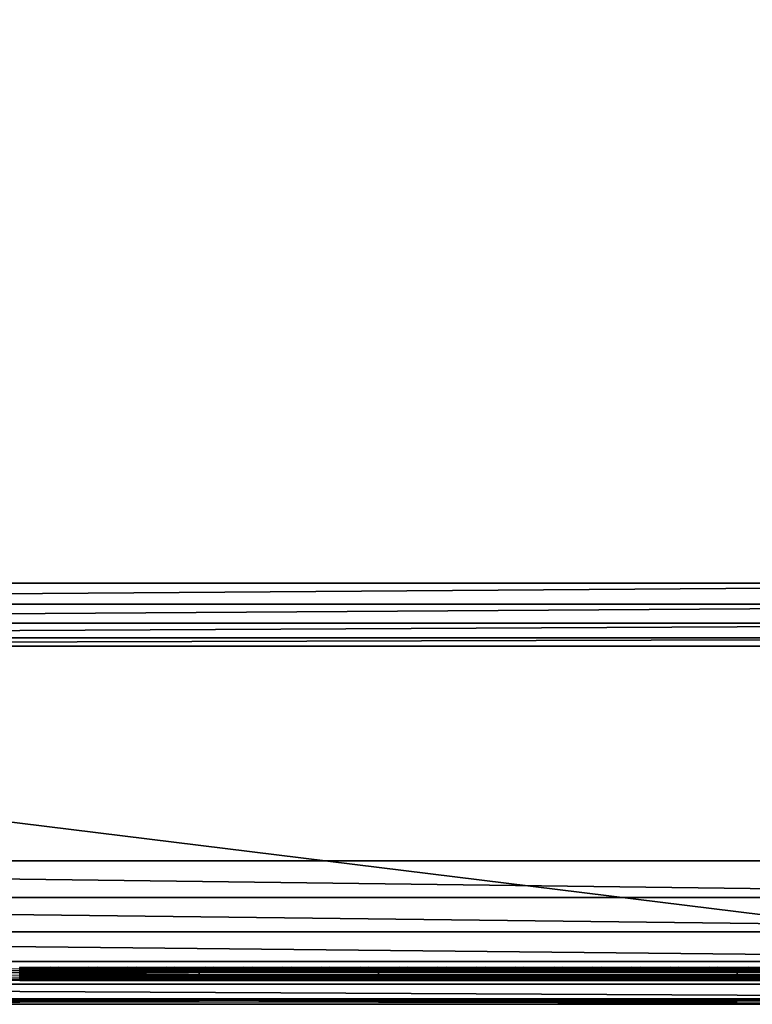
# Model space of a CAD drawing. Header units: inches. Extents: x 0 to 23, y -70 to 0.
# Tile 10 of 107: x 11.5 to 17.1, y -70 to -62.4. Entities that reach past the tile are written whole.
import ezdxf

# ---------------------------------------------------------------- set-up
doc = ezdxf.new("R2010")
doc.units = ezdxf.units.IN
doc.header["$MEASUREMENT"] = 0
for name, color, linetype in [('A-FURN-3-ST', 151, 'Continuous'), ('A-FURN-3-ST-SEAM', 250, 'Continuous'), ('A-FURN-3-STITCH', 15, 'Continuous')]:
    doc.layers.add(name, color=color, linetype=linetype)

msp = doc.modelspace()

# ---------------------------------------------------------------- meshes
at = {"layer": 'A-FURN-3-ST'}
mesh = msp.add_polyface(dxfattribs=at)
corners = [(23, -10.5, 5.4526), (23, -66.7681, 5.4498), (22.9619, -10.5, 5.2612), (22.9619, -66.7688, 5.2612), (22.8536, -10.5, 5.099), (22.8536, -66.7688, 5.099), (22.6913, -10.5, 4.9906), (22.6913, -66.7688, 4.9906), (22.5, -10.5, 4.9526), (22.5, -66.7688, 4.9526), (23, -68.9, 17.4526), (23, -10.5, 17.4526), (22.9619, -68.9, 17.6439), (22.9619, -10.5, 17.6439), (22.8536, -68.9, 17.8061), (22.8536, -10.5, 17.8061), (22.6913, -68.9, 17.9145), (22.6913, -10.5, 17.9145), (22.5, -68.9, 17.9526), (22.5, -10.5, 17.9526), (22.6205, -66.9166, 4.9904), (22.9679, -66.8903, 5.325), (0.5, -68.9, 17.9526), (0.5, -10.5, 17.9526), (23, -69.4825, 16.7086), (0, -10.5, 17.4526), (0, -68.9, 17.4526), (0.0381, -10.5, 17.6439), (0.0381, -68.9, 17.6439), (0.1464, -10.5, 17.8061), (0.1464, -68.9, 17.8061), (0.3087, -10.5, 17.9145), (0.3087, -68.9, 17.9145), (0, -66.7688, 5.4526), (0, -10.5, 5.4526), (0.0381, -66.7688, 5.2612), (0.0381, -10.5, 5.2612), (0.1464, -66.7688, 5.099), (0.1464, -10.5, 5.099), (0.3087, -66.7688, 4.9906), (0.3087, -10.5, 4.9906), (0.5, -66.7688, 4.9526), (0.5, -10.5, 4.9526), (0.0315, -66.8898, 5.3267), (0.3792, -66.9164, 4.9904), (0, -69.4825, 16.7086)]
mesh.append_faces([[corners[k] for k in face] for face in [(0, 1, 2), (2, 1, 3), (2, 3, 4), (4, 3, 5), (4, 5, 6), (6, 5, 7), (6, 7, 8), (8, 7, 9), (10, 11, 12), (12, 11, 13), (12, 13, 14), (14, 13, 15), (14, 15, 16), (16, 15, 17), (16, 17, 18), (18, 17, 19), (20, 9, 7), (21, 3, 1), (18, 19, 22), (22, 19, 23), (0, 11, 1), (1, 11, 24), (24, 11, 10), (25, 26, 27), (27, 26, 28), (27, 28, 29), (29, 28, 30), (29, 30, 31), (31, 30, 32), (31, 32, 23), (23, 32, 22), (33, 34, 35), (35, 34, 36), (35, 36, 37), (37, 36, 38), (37, 38, 39), (39, 38, 40), (39, 40, 41), (41, 40, 42), (43, 33, 35), (44, 39, 41), (8, 9, 42), (42, 9, 41), (25, 45, 26), (34, 33, 25), (25, 33, 45)]])
mesh = msp.add_polyface(dxfattribs=at)
corners = [(0.5, -66.7688, 4.9526), (22.5, -66.7688, 4.9526), (0.5, -66.9318, 4.9799), (22.5, -66.9318, 4.9799), (0.5, -67.077, 5.0589), (22.5, -67.077, 5.0589), (0.5, -67.1885, 5.1809), (22.5, -67.1885, 5.1809), (0.5, -67.2542, 5.3326), (22.5, -69.9679, 16.5886), (0.5, -69.9679, 16.5886), (0.5, -69.9999, 16.8709), (22.5, -69.9999, 16.8709), (0.5, -69.9585, 17.152), (22.5, -69.9585, 17.152), (0.5, -69.8465, 17.4131), (22.5, -69.8465, 17.4131), (0.5, -69.6713, 17.6368), (22.5, -69.6713, 17.6368), (0.5, -69.4447, 17.8082), (22.5, -69.4447, 17.8082), (0.5, -69.1817, 17.9159), (22.5, -69.1817, 17.9159), (0.5, -68.9, 17.9526), (0.1464, -69.8534, 16.8685), (0.3087, -69.9309, 16.5977), (0.3087, -69.9618, 16.8703), (0.3087, -69.9218, 17.1417), (0.3087, -69.8137, 17.3937), (0.3087, -69.6446, 17.6097), (0.3087, -69.4258, 17.7752), (0.3087, -69.172, 17.8791), (0.3087, -68.9, 17.9145), (0.1464, -68.9, 17.8061), (0.1464, -67.1118, 5.3669), (0.3087, -67.2172, 5.3415), (0.3613, -67.1961, 5.2332), (0.252, -67.1878, 5.3389), (0.2307, -66.9371, 5.0664), (0.1464, -66.7688, 5.099), (0.3087, -66.7688, 4.9906), (0.3792, -66.9164, 4.9904), (0.4336, -67.0639, 5.0544), (0.4957, -67.1773, 5.1644), (0.2835, -67.0848, 5.1313), (0.1615, -67.0755, 5.2493)]
mesh.append_faces([[corners[k] for k in face] for face in [(0, 1, 2), (2, 3, 4), (4, 5, 6), (6, 7, 8), (8, 9, 10), (10, 9, 11), (11, 12, 13), (13, 14, 15), (15, 16, 17), (17, 18, 19), (19, 20, 21), (21, 22, 23), (24, 25, 26), (26, 25, 10), (26, 10, 11), (26, 11, 27), (27, 11, 13), (27, 13, 28), (28, 13, 15), (28, 15, 29), (29, 15, 17), (29, 17, 30), (30, 17, 19), (30, 19, 31), (31, 19, 21), (31, 21, 32), (32, 21, 23), (32, 33, 31), (25, 34, 35), (25, 35, 10), (10, 35, 8), (6, 8, 36), (36, 8, 35), (36, 35, 37), (37, 35, 34), (38, 39, 40), (38, 40, 41), (41, 0, 2), (41, 2, 42), (42, 2, 4), (42, 4, 43), (43, 4, 6), (43, 6, 36), (41, 42, 44, 38), (42, 43, 36, 44), (44, 36, 37, 45)]])
mesh = msp.add_polyface(dxfattribs=at)
corners = [(22.5, -69.9679, 16.5886), (22.6913, -69.9309, 16.5977), (22.5, -69.9999, 16.8709), (22.6913, -69.9618, 16.8703), (22.5, -69.9585, 17.152), (22.6913, -69.9218, 17.1417), (22.5, -69.8465, 17.4131), (22.6913, -69.8137, 17.3937), (22.5, -69.6713, 17.6368), (22.6913, -69.6446, 17.6097), (22.5, -69.4447, 17.8082), (22.6913, -69.4258, 17.7752), (22.5, -69.1817, 17.9159), (22.6913, -69.172, 17.8791), (22.5, -68.9, 17.9526), (22.6913, -68.9, 17.9145), (22.8536, -69.1442, 17.7743), (22.8536, -69.8257, 16.6238), (22.5, -67.2542, 5.3326), (22.6913, -67.2172, 5.3415), (22.8536, -67.1118, 5.3669), (22.5, -66.9318, 4.9799), (22.5, -66.7688, 4.9526), (22.6205, -66.9166, 4.9904), (22.6913, -66.7688, 4.9906), (22.7686, -66.9371, 5.0659), (22.8536, -66.7688, 5.099), (22.7475, -67.1878, 5.338), (22.6385, -67.1961, 5.233), (22.5, -67.1885, 5.1809), (22.5045, -67.1775, 5.1646), (22.5, -67.077, 5.0589), (22.5663, -67.0641, 5.0546), (22.716, -67.0848, 5.1309), (22.8378, -67.0756, 5.2482), (0.5, -66.9318, 4.9799), (0.5, -67.077, 5.0589), (0.5, -67.1885, 5.1809), (0.5, -67.2542, 5.3326), (0.5, -69.9999, 16.8709), (0.5, -69.9585, 17.152), (0.5, -69.8465, 17.4131), (0.5, -69.6713, 17.6368), (0.5, -69.4447, 17.8082), (0.5, -69.1817, 17.9159), (0.5, -68.9, 17.9526)]
mesh.append_faces([[corners[k] for k in face] for face in [(0, 1, 2), (2, 1, 3), (2, 3, 4), (4, 3, 5), (4, 5, 6), (6, 5, 7), (6, 7, 8), (8, 7, 9), (8, 9, 10), (10, 9, 11), (10, 11, 12), (12, 11, 13), (12, 13, 14), (14, 13, 15), (15, 13, 16), (1, 17, 3), (18, 19, 0), (0, 19, 1), (1, 19, 20), (21, 22, 23), (23, 24, 25), (25, 24, 26), (27, 20, 19), (27, 19, 28), (28, 19, 18), (28, 18, 29), (28, 29, 30), (30, 29, 31), (30, 31, 32), (32, 31, 21), (32, 21, 23), (28, 30, 32, 33), (33, 32, 23, 25), (28, 33, 34, 27), (35, 22, 21), (36, 21, 31), (37, 31, 29), (38, 29, 18), (18, 0, 38), (39, 0, 2), (40, 2, 4), (41, 4, 6), (42, 6, 8), (43, 8, 10), (44, 10, 12), (45, 12, 14)]])
at = {"layer": 'A-FURN-3-ST-SEAM'}
mesh = msp.add_polyface(dxfattribs=at)
corners = [(22.9413, -68.9001, 17.6213), (22.961, -10.5, 17.622), (22.975, -68.9001, 17.6272), (22.9772, -10.5, 17.6293), (22.997, -68.9, 17.6534), (22.9117, -68.9001, 17.6384), (22.9266, -10.5, 17.6268), (22.9433, -68.9637, 17.6183), (22.9266, -68.9642, 17.6241), (22.9128, -68.9651, 17.6353), (22.9035, -68.9663, 17.6504), (22.9, -68.9677, 17.6677), (22.9, -68.9, 17.6705), (22.961, -68.9638, 17.6194), (22.9772, -68.9644, 17.6267), (22.9981, -68.9667, 17.6546), (22.9997, -68.9681, 17.6722), (22.9071, -68.9698, 17.6932), (22.9117, -68.8999, 17.7026), (22.9188, -68.9709, 17.7066), (22.9413, -68.8999, 17.7197), (22.997, -68.9, 17.6876), (22.9949, -68.9695, 17.6893), (22.9845, -68.9707, 17.7038), (22.975, -68.8999, 17.7138), (22.9696, -68.9715, 17.7134), (0.0587, -68.9, 17.6213), (0.039, -68.9744, 17.6184), (0.025, -68.9, 17.6272), (0.0228, -68.9751, 17.6257), (0.003, -68.9, 17.6534), (0.003, -68.9, 17.6876), (0.0155, -68.9825, 17.7027), (0.025, -68.9, 17.7138), (0.0304, -68.9835, 17.7123), (0.0587, -68.9, 17.7197), (0.0883, -68.9, 17.7026), (0.0929, -68.9815, 17.6921), (0.1, -68.9, 17.6705), (0.0812, -68.9828, 17.7055), (0.0003, -68.9795, 17.6712), (0.0883, -68.9, 17.6384), (0.0734, -68.9749, 17.6231), (0.0965, -68.9774, 17.6494), (0.0304, -39.7, 17.7164), (0.0155, -39.7, 17.7067), (0.0228, -39.7, 17.6293), (0.039, -39.7, 17.622), (0.0965, -39.7, 17.6531), (0.0734, -39.7, 17.6268), (0.0003, -39.7, 17.675), (0.0812, -39.7, 17.7095), (0.0929, -39.7, 17.696)]
mesh.append_faces([[corners[k] for k in face] for face in [(0, 1, 2), (2, 3, 4), (0, 5, 6), (7, 8, 0), (0, 8, 5), (5, 8, 9), (5, 9, 10), (11, 12, 10), (10, 12, 5), (7, 0, 13), (13, 0, 2), (13, 2, 14), (14, 2, 4), (14, 4, 15), (15, 4, 16), (11, 17, 12), (12, 17, 18), (18, 17, 19), (18, 19, 20), (4, 21, 16), (16, 21, 22), (22, 21, 23), (23, 21, 24), (23, 24, 25), (25, 24, 20), (26, 27, 28), (28, 29, 30), (31, 32, 33), (33, 34, 35), (36, 37, 38), (36, 35, 39), (31, 30, 40), (26, 41, 42), (43, 41, 38), (35, 44, 33), (33, 45, 31), (30, 46, 28), (28, 47, 26), (41, 48, 38), (41, 26, 49), (30, 31, 50), (51, 35, 36), (52, 36, 38)]])
mesh = msp.add_polyface(dxfattribs=at)
corners = [(22.9, -10.5, 17.6705), (22.9, -68.9, 17.6705), (22.9071, -10.5, 17.696), (22.9117, -68.8999, 17.7026), (22.9188, -10.5, 17.7095), (22.9413, -68.8999, 17.7197), (22.9345, -10.5, 17.7177), (22.9696, -10.5, 17.7164), (22.9997, -10.5, 17.675), (22.9949, -10.5, 17.6922), (22.997, -68.9, 17.6876), (22.9845, -10.5, 17.7067), (22.975, -68.8999, 17.7138), (22.997, -68.9, 17.6534), (22.9981, -10.5, 17.6573), (22.9266, -10.5, 17.6268), (22.9433, -10.5, 17.621), (22.9413, -68.9001, 17.6213), (22.961, -10.5, 17.622), (22.975, -68.9001, 17.6272), (22.9772, -10.5, 17.6293), (22.9117, -68.9001, 17.6384), (22.9128, -10.5, 17.638), (22.9035, -10.5, 17.6531), (0.0655, -10.5, 17.7177), (0.0304, -10.5, 17.7164), (0.0304, -39.7, 17.7164), (0.0655, -39.7, 17.7177), (0.0587, -68.9, 17.7197), (0.025, -68.9, 17.7138), (0.0155, -39.7, 17.7067), (0.003, -68.9, 17.6876), (0.0051, -39.7, 17.6922), (0.0003, -39.7, 17.675), (0.0051, -10.5, 17.6922), (0.0003, -10.5, 17.675), (0.0019, -10.5, 17.6573), (0.0019, -39.7, 17.6573), (0.003, -68.9, 17.6534), (0.0228, -39.7, 17.6293), (0.025, -68.9, 17.6272), (0.039, -39.7, 17.622), (0.0587, -68.9, 17.6213), (0.0567, -39.7, 17.621), (0.0734, -39.7, 17.6268), (0.0567, -10.5, 17.621), (0.0734, -10.5, 17.6268), (0.0872, -10.5, 17.638), (0.0872, -39.7, 17.638), (0.0883, -68.9, 17.6384), (0.0965, -39.7, 17.6531), (0.1, -68.9, 17.6705), (0.1, -39.7, 17.6705), (0.1, -10.5, 17.6705), (0.0812, -39.7, 17.7095), (0.0883, -68.9, 17.7026), (0.0929, -39.7, 17.696), (0.0929, -10.5, 17.696)]
mesh.append_faces([[corners[k] for k in face] for face in [(0, 1, 2), (2, 1, 3), (2, 3, 4), (4, 3, 5), (4, 5, 6), (6, 5, 7), (8, 9, 10), (10, 9, 11), (10, 11, 12), (12, 11, 7), (12, 7, 5), (10, 13, 8), (8, 13, 14), (15, 16, 17), (17, 16, 18), (19, 18, 20), (13, 20, 14), (15, 21, 22), (0, 23, 1), (1, 23, 21), (21, 23, 22), (24, 25, 26, 27), (27, 26, 28), (29, 26, 30), (31, 30, 32), (31, 32, 33), (33, 32, 34, 35), (35, 36, 37, 33), (33, 37, 38), (38, 37, 39), (40, 39, 41), (42, 41, 43), (42, 43, 44), (44, 43, 45, 46), (46, 47, 48, 44), (44, 48, 49), (49, 48, 50), (51, 50, 52), (52, 50, 53), (27, 28, 54), (54, 55, 56), (56, 51, 52), (56, 52, 57)]])
mesh = msp.add_polyface(dxfattribs=at)
corners = [(22.9, -69.3977, 17.5007), (22.9035, -69.3871, 17.487), (22.9, -69.4019, 17.4975), (22.9035, -69.4192, 17.4607), (22.9, -69.4306, 17.4739), (22.9, -69.4618, 17.4456), (22.9035, -69.4498, 17.433), (22.9, -69.2218, 17.6046), (22.9035, -69.215, 17.5886), (22.9, -69.2474, 17.5931), (22.9035, -69.2629, 17.5661), (22.9, -69.2708, 17.5816), (22.9, -69.3181, 17.5553), (22.9035, -69.3092, 17.5404), (22.9, -69.3634, 17.5259), (22.9035, -69.3535, 17.5117), (22.9, -69.0361, 17.6591), (22.9035, -69.0332, 17.6419), (22.9, -69.0757, 17.6513), (22.9035, -69.1657, 17.6078), (22.9, -69.1715, 17.6242), (22.9071, -69.4795, 17.464), (22.9071, -69.4472, 17.4932), (22.9071, -69.4133, 17.5209), (22.9071, -69.3779, 17.5469), (22.9071, -69.3312, 17.5772), (22.9071, -69.2825, 17.6043), (22.9071, -69.2319, 17.628), (22.9071, -69.18, 17.6482), (22.9071, -69.0403, 17.6842), (22.9, -68.9677, 17.6677), (22.9035, -68.9663, 17.6504), (0.1, -69.1034, 17.6447), (0.0965, -69.0991, 17.6279), (0.1, -69.0757, 17.6513), (0.1, -69.2934, 17.5696), (0.0965, -69.285, 17.5544), (0.1, -69.2474, 17.5931), (0.0965, -69.2378, 17.5784), (0.1, -69.2451, 17.5941), (0.1, -69.1954, 17.6153), (0.0965, -69.1891, 17.5991), (0.1, -69.1444, 17.6331), (0.0965, -69.1392, 17.6165), (0.1, -69.4504, 17.4563), (0.0965, -69.4386, 17.4435), (0.1, -69.4019, 17.4975), (0.0965, -69.3304, 17.5272), (0.1, -69.3397, 17.5418)]
mesh.append_faces([[corners[k] for k in face] for face in [(0, 1, 2), (2, 1, 3), (2, 3, 4), (4, 3, 5), (5, 3, 6), (7, 8, 9), (9, 8, 10), (9, 10, 11), (11, 10, 12), (12, 10, 13), (12, 13, 14), (14, 13, 15), (14, 15, 0), (0, 15, 1), (16, 17, 18), (18, 17, 19), (18, 19, 20), (20, 19, 7), (7, 19, 8), (5, 21, 4), (4, 21, 22), (4, 22, 2), (2, 23, 0), (0, 23, 14), (14, 24, 12), (12, 25, 11), (11, 26, 9), (9, 27, 7), (7, 27, 20), (20, 28, 18), (18, 29, 16), (16, 29, 30), (17, 16, 31), (31, 16, 30), (32, 33, 34), (35, 36, 37), (37, 38, 39), (39, 38, 40), (40, 41, 42), (42, 43, 32), (44, 45, 46), (46, 47, 48), (48, 47, 35)]])
mesh = msp.add_polyface(dxfattribs=at)
corners = [(11.5, -69.7272, 17.5621), (0.5, -69.7471, 17.5769), (11.5, -69.7409, 17.5734), (11.5, -69.7754, 17.5797), (12.875, -69.7754, 17.5797), (12.875, -69.7409, 17.5734), (14.25, -69.7754, 17.5797), (14.25, -69.7409, 17.5734), (14.25, -69.8137, 17.5458), (14.25, -69.8053, 17.5615), (12.875, -69.8053, 17.5615), (12.875, -69.8137, 17.5458), (11.5, -69.8053, 17.5615), (11.5, -69.8137, 17.5458), (0.5001, -69.8083, 17.5575), (11.5, -69.792, 17.5734), (0.5, -69.7812, 17.5783), (0.5, -69.8157, 17.5241), (11.5, -69.816, 17.5281), (12.875, -69.816, 17.5281), (14.25, -69.816, 17.5281), (14.25, -69.7527, 17.4829), (14.25, -69.7702, 17.4809), (12.875, -69.7702, 17.4809), (12.875, -69.7527, 17.4829), (11.5, -69.7702, 17.4809), (11.5, -69.7527, 17.4829), (11.5, -69.8015, 17.4963), (11.5, -69.7368, 17.491), (12.875, -69.7368, 17.491), (14.25, -69.7368, 17.491), (14.25, -69.7173, 17.5199), (17, -69.7244, 17.5037), (14.25, -69.7244, 17.5037), (12.875, -69.7173, 17.5199), (12.875, -69.7244, 17.5037), (11.5, -69.7173, 17.5199), (11.5, -69.7244, 17.5037), (14.25, -69.7187, 17.5464), (17, -69.7173, 17.5199), (12.875, -69.7187, 17.5464), (11.5, -69.7187, 17.5464), (11.5, -69.7873, 17.4857), (12.875, -69.7873, 17.4857), (14.25, -69.7873, 17.4857), (12.875, -69.8015, 17.4963), (12.875, -69.792, 17.5734), (12.875, -69.7272, 17.5621), (14.25, -69.7272, 17.5621), (14.25, -69.8015, 17.4963), (14.25, -69.792, 17.5734)]
mesh.append_faces([[corners[k] for k in face] for face in [(0, 1, 2), (2, 1, 3), (2, 3, 4, 5), (11, 10, 12, 13), (13, 12, 14), (14, 12, 15), (16, 15, 3), (13, 17, 18), (13, 18, 19, 11), (24, 23, 25, 26), (17, 27, 18), (26, 28, 29, 24), (31, 32, 33), (31, 33, 34), (34, 33, 35), (34, 35, 36), (36, 35, 37), (38, 39, 31), (38, 31, 40), (40, 31, 34), (40, 34, 41), (41, 34, 36), (29, 28, 37, 35), (42, 25, 23, 43), (19, 18, 27, 45), (45, 27, 42, 43), (4, 3, 15, 46), (46, 15, 12, 10), (40, 41, 0, 47), (47, 0, 2, 5)]])
mesh.append_faces([[corners[k] for k in face] for face in [(8, 9, 10, 11), (21, 22, 23, 24), (48, 38, 40, 47)]], dxfattribs={"vtx0": -1})
mesh.append_faces([[corners[k] for k in face] for face in [(5, 4, 6, 7), (11, 19, 20, 8), (24, 29, 30, 21), (43, 23, 22, 44), (29, 35, 33, 30), (45, 43, 44, 49), (19, 45, 49, 20), (46, 10, 9, 50), (4, 46, 50, 6), (47, 5, 7, 48)]], dxfattribs={"vtx2": -1})
mesh = msp.add_polyface(dxfattribs=at)
corners = [(14.25, -69.7409, 17.5734), (14.25, -69.7754, 17.5797), (17, -69.7754, 17.5797), (17, -69.7409, 17.5734), (19.75, -69.7754, 17.5797), (19.75, -69.7409, 17.5734), (22.5, -69.7471, 17.5769), (22.5, -69.7812, 17.5783), (19.75, -69.792, 17.5734), (22.5, -69.8083, 17.5575), (19.75, -69.8053, 17.5615), (19.75, -69.8137, 17.5458), (17, -69.8053, 17.5615), (17, -69.8137, 17.5458), (14.25, -69.8053, 17.5615), (14.25, -69.8137, 17.5458), (14.25, -69.816, 17.5281), (17, -69.816, 17.5281), (19.75, -69.816, 17.5281), (22.5, -69.8157, 17.5241), (19.75, -69.8015, 17.4963), (22.5, -69.7998, 17.4938), (19.75, -69.7873, 17.4857), (22.5, -69.7682, 17.4807), (19.75, -69.7702, 17.4809), (19.75, -69.7527, 17.4829), (17, -69.7702, 17.4809), (17, -69.7527, 17.4829), (14.25, -69.7702, 17.4809), (14.25, -69.7527, 17.4829), (14.25, -69.7368, 17.491), (17, -69.7368, 17.491), (19.75, -69.7368, 17.491), (22.5, -69.7356, 17.4911), (19.75, -69.7244, 17.5037), (22.5, -69.7173, 17.5199), (19.75, -69.7173, 17.5199), (17, -69.7173, 17.5199), (17, -69.7244, 17.5037), (14.25, -69.7173, 17.5199), (19.75, -69.7187, 17.5464), (17, -69.7187, 17.5464), (14.25, -69.7187, 17.5464), (14.25, -69.7873, 17.4857), (17, -69.7873, 17.4857), (19.75, -69.7272, 17.5621), (17, -69.7272, 17.5621), (14.25, -69.7272, 17.5621), (17, -69.792, 17.5734), (17, -69.8015, 17.4963), (14.25, -69.7244, 17.5037), (14.25, -69.8015, 17.4963), (14.25, -69.792, 17.5734)]
mesh.append_faces([[corners[k] for k in face] for face in [(3, 2, 4, 5), (5, 4, 6), (7, 4, 8), (9, 8, 10), (11, 10, 12, 13), (13, 17, 18, 11), (11, 18, 19), (19, 18, 20), (21, 20, 22), (23, 22, 24), (23, 24, 25), (25, 24, 26, 27), (27, 31, 32, 25), (25, 32, 33), (33, 32, 34), (35, 34, 36), (36, 34, 37), (37, 34, 38), (37, 38, 39), (40, 36, 41), (41, 36, 37), (41, 37, 42), (44, 26, 24, 22), (45, 40, 41, 46), (3, 5, 45, 46), (12, 10, 8, 48), (48, 8, 4, 2), (44, 22, 20, 49), (49, 20, 18, 17), (38, 34, 32, 31)]])
mesh.append_faces([[corners[k] for k in face] for face in [(0, 1, 2, 3), (15, 16, 17, 13), (29, 30, 31, 27), (43, 28, 26, 44), (30, 50, 38, 31), (51, 43, 44, 49), (16, 51, 49, 17), (52, 14, 12, 48), (1, 52, 48, 2), (47, 0, 3, 46)]], dxfattribs={"vtx0": -1})
mesh.append_faces([[corners[k] for k in face] for face in [(13, 12, 14, 15), (27, 26, 28, 29), (46, 41, 42, 47)]], dxfattribs={"vtx2": -1})
at = {"layer": 'A-FURN-3-STITCH'}
mesh = msp.add_polymesh((7, 4), dxfattribs=at)
for k, corner in enumerate([(11.7326, -69.7209, 17.5838), (11.7326, -69.7191, 17.5857), (11.7326, -69.7156, 17.5896), (11.7326, -69.7139, 17.5915), (11.6943, -69.7266, 17.5889), (11.6943, -69.7282, 17.5939), (11.6943, -69.7247, 17.5977), (11.6943, -69.7196, 17.5966), (11.6555, -69.73, 17.592), (11.6555, -69.7316, 17.5969), (11.6555, -69.7281, 17.6008), (11.6555, -69.723, 17.5997), (11.6164, -69.7311, 17.593), (11.6164, -69.7327, 17.598), (11.6164, -69.7292, 17.6018), (11.6164, -69.7241, 17.6007), (11.5773, -69.73, 17.592), (11.5773, -69.7316, 17.5969), (11.5773, -69.7281, 17.6008), (11.5773, -69.723, 17.5997), (11.5385, -69.7266, 17.5889), (11.5385, -69.7282, 17.5939), (11.5385, -69.7247, 17.5977), (11.5385, -69.7196, 17.5966), (11.5001, -69.7209, 17.5838), (11.5001, -69.7192, 17.5858), (11.5001, -69.7157, 17.5896), (11.5001, -69.7139, 17.5915)]):
    mesh.set_mesh_vertex(divmod(k, 4), corner)
mesh = msp.add_polymesh((7, 4), dxfattribs=at)
for k, corner in enumerate([(12.0299, -69.7209, 17.5838), (12.0299, -69.7191, 17.5857), (12.0299, -69.7156, 17.5896), (12.0299, -69.7139, 17.5915), (11.9916, -69.7266, 17.5889), (11.9916, -69.7282, 17.5939), (11.9916, -69.7247, 17.5977), (11.9916, -69.7196, 17.5966), (11.9528, -69.73, 17.592), (11.9528, -69.7316, 17.5969), (11.9528, -69.7281, 17.6008), (11.9528, -69.723, 17.5997), (11.9137, -69.7311, 17.593), (11.9137, -69.7327, 17.598), (11.9137, -69.7292, 17.6018), (11.9137, -69.7241, 17.6007), (11.8746, -69.73, 17.592), (11.8746, -69.7316, 17.5969), (11.8746, -69.7281, 17.6008), (11.8746, -69.723, 17.5997), (11.8358, -69.7266, 17.5889), (11.8358, -69.7282, 17.5939), (11.8358, -69.7247, 17.5977), (11.8358, -69.7196, 17.5966), (11.7974, -69.7209, 17.5838), (11.7974, -69.7192, 17.5858), (11.7974, -69.7157, 17.5896), (11.7974, -69.7139, 17.5915)]):
    mesh.set_mesh_vertex(divmod(k, 4), corner)
mesh = msp.add_polymesh((7, 4), dxfattribs=at)
for k, corner in enumerate([(12.3272, -69.7209, 17.5838), (12.3272, -69.7191, 17.5857), (12.3272, -69.7156, 17.5896), (12.3272, -69.7139, 17.5915), (12.2889, -69.7266, 17.5889), (12.2889, -69.7282, 17.5939), (12.2889, -69.7247, 17.5977), (12.2889, -69.7196, 17.5966), (12.2501, -69.73, 17.592), (12.2501, -69.7316, 17.5969), (12.2501, -69.7281, 17.6008), (12.2501, -69.723, 17.5997), (12.211, -69.7311, 17.593), (12.211, -69.7327, 17.598), (12.211, -69.7292, 17.6018), (12.211, -69.7241, 17.6007), (12.1719, -69.73, 17.592), (12.1719, -69.7316, 17.5969), (12.1719, -69.7281, 17.6008), (12.1719, -69.723, 17.5997), (12.1331, -69.7266, 17.5889), (12.1331, -69.7282, 17.5939), (12.1331, -69.7247, 17.5977), (12.1331, -69.7196, 17.5966), (12.0947, -69.7209, 17.5838), (12.0947, -69.7192, 17.5858), (12.0947, -69.7157, 17.5896), (12.0947, -69.7139, 17.5915)]):
    mesh.set_mesh_vertex(divmod(k, 4), corner)
mesh = msp.add_polymesh((7, 4), dxfattribs=at)
for k, corner in enumerate([(12.6245, -69.7209, 17.5838), (12.6245, -69.7191, 17.5857), (12.6245, -69.7156, 17.5896), (12.6245, -69.7139, 17.5915), (12.5862, -69.7266, 17.5889), (12.5862, -69.7282, 17.5939), (12.5862, -69.7247, 17.5977), (12.5862, -69.7196, 17.5966), (12.5474, -69.73, 17.592), (12.5474, -69.7316, 17.5969), (12.5474, -69.7281, 17.6008), (12.5474, -69.723, 17.5997), (12.5083, -69.7311, 17.593), (12.5083, -69.7327, 17.598), (12.5083, -69.7292, 17.6018), (12.5083, -69.7241, 17.6007), (12.4692, -69.73, 17.592), (12.4692, -69.7316, 17.5969), (12.4692, -69.7281, 17.6008), (12.4692, -69.723, 17.5997), (12.4304, -69.7266, 17.5889), (12.4304, -69.7282, 17.5939), (12.4304, -69.7247, 17.5977), (12.4304, -69.7196, 17.5966), (12.392, -69.7209, 17.5838), (12.392, -69.7192, 17.5858), (12.392, -69.7157, 17.5896), (12.392, -69.7139, 17.5915)]):
    mesh.set_mesh_vertex(divmod(k, 4), corner)
mesh = msp.add_polymesh((7, 4), dxfattribs=at)
for k, corner in enumerate([(12.9218, -69.7209, 17.5838), (12.9218, -69.7191, 17.5857), (12.9218, -69.7156, 17.5896), (12.9218, -69.7139, 17.5915), (12.8835, -69.7266, 17.5889), (12.8835, -69.7282, 17.5939), (12.8835, -69.7247, 17.5977), (12.8835, -69.7196, 17.5966), (12.8447, -69.73, 17.592), (12.8447, -69.7316, 17.5969), (12.8447, -69.7281, 17.6008), (12.8447, -69.723, 17.5997), (12.8056, -69.7311, 17.593), (12.8056, -69.7327, 17.598), (12.8056, -69.7292, 17.6018), (12.8056, -69.7241, 17.6007), (12.7665, -69.73, 17.592), (12.7665, -69.7316, 17.5969), (12.7665, -69.7281, 17.6008), (12.7665, -69.723, 17.5997), (12.7277, -69.7266, 17.5889), (12.7277, -69.7282, 17.5939), (12.7277, -69.7247, 17.5977), (12.7277, -69.7196, 17.5966), (12.6893, -69.7209, 17.5838), (12.6893, -69.7192, 17.5858), (12.6893, -69.7157, 17.5896), (12.6893, -69.7139, 17.5915)]):
    mesh.set_mesh_vertex(divmod(k, 4), corner)
mesh = msp.add_polymesh((7, 4), dxfattribs=at)
for k, corner in enumerate([(13.2191, -69.7209, 17.5838), (13.2191, -69.7191, 17.5857), (13.2191, -69.7156, 17.5896), (13.2191, -69.7139, 17.5915), (13.1808, -69.7266, 17.5889), (13.1808, -69.7282, 17.5939), (13.1808, -69.7247, 17.5977), (13.1808, -69.7196, 17.5966), (13.142, -69.73, 17.592), (13.142, -69.7316, 17.5969), (13.142, -69.7281, 17.6008), (13.142, -69.723, 17.5997), (13.1029, -69.7311, 17.593), (13.1029, -69.7327, 17.598), (13.1029, -69.7292, 17.6018), (13.1029, -69.7241, 17.6007), (13.0638, -69.73, 17.592), (13.0638, -69.7316, 17.5969), (13.0638, -69.7281, 17.6008), (13.0638, -69.723, 17.5997), (13.025, -69.7266, 17.5889), (13.025, -69.7282, 17.5939), (13.025, -69.7247, 17.5977), (13.025, -69.7196, 17.5966), (12.9866, -69.7209, 17.5838), (12.9866, -69.7192, 17.5858), (12.9866, -69.7157, 17.5896), (12.9866, -69.7139, 17.5915)]):
    mesh.set_mesh_vertex(divmod(k, 4), corner)
mesh = msp.add_polymesh((7, 4), dxfattribs=at)
for k, corner in enumerate([(13.5164, -69.7209, 17.5838), (13.5164, -69.7191, 17.5857), (13.5164, -69.7156, 17.5896), (13.5164, -69.7139, 17.5915), (13.4781, -69.7266, 17.5889), (13.4781, -69.7282, 17.5939), (13.4781, -69.7247, 17.5977), (13.4781, -69.7196, 17.5966), (13.4393, -69.73, 17.592), (13.4393, -69.7316, 17.5969), (13.4393, -69.7281, 17.6008), (13.4393, -69.723, 17.5997), (13.4002, -69.7311, 17.593), (13.4002, -69.7327, 17.598), (13.4002, -69.7292, 17.6018), (13.4002, -69.7241, 17.6007), (13.3611, -69.73, 17.592), (13.3611, -69.7316, 17.5969), (13.3611, -69.7281, 17.6008), (13.3611, -69.723, 17.5997), (13.3223, -69.7266, 17.5889), (13.3223, -69.7282, 17.5939), (13.3223, -69.7247, 17.5977), (13.3223, -69.7196, 17.5966), (13.2839, -69.7209, 17.5838), (13.2839, -69.7192, 17.5858), (13.2839, -69.7157, 17.5896), (13.2839, -69.7139, 17.5915)]):
    mesh.set_mesh_vertex(divmod(k, 4), corner)
mesh = msp.add_polymesh((7, 4), dxfattribs=at)
for k, corner in enumerate([(13.8137, -69.7209, 17.5838), (13.8137, -69.7191, 17.5857), (13.8137, -69.7156, 17.5896), (13.8137, -69.7139, 17.5915), (13.7754, -69.7266, 17.5889), (13.7754, -69.7282, 17.5939), (13.7754, -69.7247, 17.5977), (13.7754, -69.7196, 17.5966), (13.7365, -69.73, 17.592), (13.7365, -69.7316, 17.5969), (13.7365, -69.7281, 17.6008), (13.7365, -69.723, 17.5997), (13.6975, -69.7311, 17.593), (13.6975, -69.7327, 17.598), (13.6975, -69.7292, 17.6018), (13.6975, -69.7241, 17.6007), (13.6584, -69.73, 17.592), (13.6584, -69.7316, 17.5969), (13.6584, -69.7281, 17.6008), (13.6584, -69.723, 17.5997), (13.6196, -69.7266, 17.5889), (13.6196, -69.7282, 17.5939), (13.6196, -69.7247, 17.5977), (13.6196, -69.7196, 17.5966), (13.5812, -69.7209, 17.5838), (13.5812, -69.7192, 17.5858), (13.5812, -69.7157, 17.5896), (13.5812, -69.7139, 17.5915)]):
    mesh.set_mesh_vertex(divmod(k, 4), corner)
mesh = msp.add_polymesh((7, 4), dxfattribs=at)
for k, corner in enumerate([(14.111, -69.7209, 17.5838), (14.111, -69.7191, 17.5857), (14.111, -69.7156, 17.5896), (14.111, -69.7139, 17.5915), (14.0727, -69.7266, 17.5889), (14.0727, -69.7282, 17.5939), (14.0727, -69.7247, 17.5977), (14.0727, -69.7196, 17.5966), (14.0338, -69.73, 17.592), (14.0338, -69.7316, 17.5969), (14.0338, -69.7281, 17.6008), (14.0338, -69.723, 17.5997), (13.9948, -69.7311, 17.593), (13.9948, -69.7327, 17.598), (13.9948, -69.7292, 17.6018), (13.9948, -69.7241, 17.6007), (13.9557, -69.73, 17.592), (13.9557, -69.7316, 17.5969), (13.9557, -69.7281, 17.6008), (13.9557, -69.723, 17.5997), (13.9169, -69.7266, 17.5889), (13.9169, -69.7282, 17.5939), (13.9169, -69.7247, 17.5977), (13.9169, -69.7196, 17.5966), (13.8785, -69.7209, 17.5838), (13.8785, -69.7192, 17.5858), (13.8785, -69.7157, 17.5896), (13.8785, -69.7139, 17.5915)]):
    mesh.set_mesh_vertex(divmod(k, 4), corner)
mesh = msp.add_polymesh((7, 4), dxfattribs=at)
for k, corner in enumerate([(14.4083, -69.7209, 17.5838), (14.4083, -69.7191, 17.5857), (14.4083, -69.7156, 17.5896), (14.4083, -69.7139, 17.5915), (14.37, -69.7266, 17.5889), (14.37, -69.7282, 17.5939), (14.37, -69.7247, 17.5977), (14.37, -69.7196, 17.5966), (14.3311, -69.73, 17.592), (14.3311, -69.7316, 17.5969), (14.3311, -69.7281, 17.6008), (14.3311, -69.723, 17.5997), (14.2921, -69.7311, 17.593), (14.2921, -69.7327, 17.598), (14.2921, -69.7292, 17.6018), (14.2921, -69.7241, 17.6007), (14.253, -69.73, 17.592), (14.253, -69.7316, 17.5969), (14.253, -69.7281, 17.6008), (14.253, -69.723, 17.5997), (14.2142, -69.7266, 17.5889), (14.2142, -69.7282, 17.5939), (14.2142, -69.7247, 17.5977), (14.2142, -69.7196, 17.5966), (14.1758, -69.7209, 17.5838), (14.1758, -69.7192, 17.5858), (14.1758, -69.7157, 17.5896), (14.1758, -69.7139, 17.5915)]):
    mesh.set_mesh_vertex(divmod(k, 4), corner)
mesh = msp.add_polymesh((7, 4), dxfattribs=at)
for k, corner in enumerate([(14.7056, -69.7209, 17.5838), (14.7056, -69.7191, 17.5857), (14.7056, -69.7156, 17.5896), (14.7056, -69.7139, 17.5915), (14.6673, -69.7266, 17.5889), (14.6673, -69.7282, 17.5939), (14.6673, -69.7247, 17.5977), (14.6673, -69.7196, 17.5966), (14.6284, -69.73, 17.592), (14.6284, -69.7316, 17.5969), (14.6284, -69.7281, 17.6008), (14.6284, -69.723, 17.5997), (14.5894, -69.7311, 17.593), (14.5894, -69.7327, 17.598), (14.5894, -69.7292, 17.6018), (14.5894, -69.7241, 17.6007), (14.5503, -69.73, 17.592), (14.5503, -69.7316, 17.5969), (14.5503, -69.7281, 17.6008), (14.5503, -69.723, 17.5997), (14.5115, -69.7266, 17.5889), (14.5115, -69.7282, 17.5939), (14.5115, -69.7247, 17.5977), (14.5115, -69.7196, 17.5966), (14.4731, -69.7209, 17.5838), (14.4731, -69.7192, 17.5858), (14.4731, -69.7157, 17.5896), (14.4731, -69.7139, 17.5915)]):
    mesh.set_mesh_vertex(divmod(k, 4), corner)
mesh = msp.add_polymesh((7, 4), dxfattribs=at)
for k, corner in enumerate([(15.0029, -69.7209, 17.5838), (15.0029, -69.7191, 17.5857), (15.0029, -69.7156, 17.5896), (15.0029, -69.7139, 17.5915), (14.9646, -69.7266, 17.5889), (14.9646, -69.7282, 17.5939), (14.9646, -69.7247, 17.5977), (14.9646, -69.7196, 17.5966), (14.9257, -69.73, 17.592), (14.9257, -69.7316, 17.5969), (14.9257, -69.7281, 17.6008), (14.9257, -69.723, 17.5997), (14.8867, -69.7311, 17.593), (14.8867, -69.7327, 17.598), (14.8867, -69.7292, 17.6018), (14.8867, -69.7241, 17.6007), (14.8476, -69.73, 17.592), (14.8476, -69.7316, 17.5969), (14.8476, -69.7281, 17.6008), (14.8476, -69.723, 17.5997), (14.8088, -69.7266, 17.5889), (14.8088, -69.7282, 17.5939), (14.8088, -69.7247, 17.5977), (14.8088, -69.7196, 17.5966), (14.7704, -69.7209, 17.5838), (14.7704, -69.7192, 17.5858), (14.7704, -69.7157, 17.5896), (14.7704, -69.7139, 17.5915)]):
    mesh.set_mesh_vertex(divmod(k, 4), corner)
mesh = msp.add_polymesh((7, 4), dxfattribs=at)
for k, corner in enumerate([(15.3002, -69.7209, 17.5838), (15.3002, -69.7191, 17.5857), (15.3002, -69.7156, 17.5896), (15.3002, -69.7139, 17.5915), (15.2619, -69.7266, 17.5889), (15.2619, -69.7282, 17.5939), (15.2619, -69.7247, 17.5977), (15.2619, -69.7196, 17.5966), (15.223, -69.73, 17.592), (15.223, -69.7316, 17.5969), (15.223, -69.7281, 17.6008), (15.223, -69.723, 17.5997), (15.184, -69.7311, 17.593), (15.184, -69.7327, 17.598), (15.184, -69.7292, 17.6018), (15.184, -69.7241, 17.6007), (15.1449, -69.73, 17.592), (15.1449, -69.7316, 17.5969), (15.1449, -69.7281, 17.6008), (15.1449, -69.723, 17.5997), (15.1061, -69.7266, 17.5889), (15.1061, -69.7282, 17.5939), (15.1061, -69.7247, 17.5977), (15.1061, -69.7196, 17.5966), (15.0677, -69.7209, 17.5838), (15.0677, -69.7192, 17.5858), (15.0677, -69.7157, 17.5896), (15.0677, -69.7139, 17.5915)]):
    mesh.set_mesh_vertex(divmod(k, 4), corner)
mesh = msp.add_polymesh((7, 4), dxfattribs=at)
for k, corner in enumerate([(15.5975, -69.7209, 17.5838), (15.5975, -69.7191, 17.5857), (15.5975, -69.7156, 17.5896), (15.5975, -69.7139, 17.5915), (15.5592, -69.7266, 17.5889), (15.5592, -69.7282, 17.5939), (15.5592, -69.7247, 17.5977), (15.5592, -69.7196, 17.5966), (15.5203, -69.73, 17.592), (15.5203, -69.7316, 17.5969), (15.5203, -69.7281, 17.6008), (15.5203, -69.723, 17.5997), (15.4813, -69.7311, 17.593), (15.4813, -69.7327, 17.598), (15.4813, -69.7292, 17.6018), (15.4813, -69.7241, 17.6007), (15.4422, -69.73, 17.592), (15.4422, -69.7316, 17.5969), (15.4422, -69.7281, 17.6008), (15.4422, -69.723, 17.5997), (15.4034, -69.7266, 17.5889), (15.4034, -69.7282, 17.5939), (15.4034, -69.7247, 17.5977), (15.4034, -69.7196, 17.5966), (15.365, -69.7209, 17.5838), (15.365, -69.7192, 17.5858), (15.365, -69.7157, 17.5896), (15.365, -69.7139, 17.5915)]):
    mesh.set_mesh_vertex(divmod(k, 4), corner)
mesh = msp.add_polymesh((7, 4), dxfattribs=at)
for k, corner in enumerate([(15.8948, -69.7209, 17.5838), (15.8948, -69.7191, 17.5857), (15.8948, -69.7156, 17.5896), (15.8948, -69.7139, 17.5915), (15.8565, -69.7266, 17.5889), (15.8565, -69.7282, 17.5939), (15.8565, -69.7247, 17.5977), (15.8565, -69.7196, 17.5966), (15.8176, -69.73, 17.592), (15.8176, -69.7316, 17.5969), (15.8176, -69.7281, 17.6008), (15.8176, -69.723, 17.5997), (15.7786, -69.7311, 17.593), (15.7786, -69.7327, 17.598), (15.7786, -69.7292, 17.6018), (15.7786, -69.7241, 17.6007), (15.7395, -69.73, 17.592), (15.7395, -69.7316, 17.5969), (15.7395, -69.7281, 17.6008), (15.7395, -69.723, 17.5997), (15.7007, -69.7266, 17.5889), (15.7007, -69.7282, 17.5939), (15.7007, -69.7247, 17.5977), (15.7007, -69.7196, 17.5966), (15.6623, -69.7209, 17.5838), (15.6623, -69.7192, 17.5858), (15.6623, -69.7157, 17.5896), (15.6623, -69.7139, 17.5915)]):
    mesh.set_mesh_vertex(divmod(k, 4), corner)
mesh = msp.add_polymesh((7, 4), dxfattribs=at)
for k, corner in enumerate([(16.1921, -69.7209, 17.5838), (16.1921, -69.7191, 17.5857), (16.1921, -69.7156, 17.5896), (16.1921, -69.7139, 17.5915), (16.1538, -69.7266, 17.5889), (16.1538, -69.7282, 17.5939), (16.1538, -69.7247, 17.5977), (16.1538, -69.7196, 17.5966), (16.1149, -69.73, 17.592), (16.1149, -69.7316, 17.5969), (16.1149, -69.7281, 17.6008), (16.1149, -69.723, 17.5997), (16.0759, -69.7311, 17.593), (16.0759, -69.7327, 17.598), (16.0759, -69.7292, 17.6018), (16.0759, -69.7241, 17.6007), (16.0368, -69.73, 17.592), (16.0368, -69.7316, 17.5969), (16.0368, -69.7281, 17.6008), (16.0368, -69.723, 17.5997), (15.998, -69.7266, 17.5889), (15.998, -69.7282, 17.5939), (15.998, -69.7247, 17.5977), (15.998, -69.7196, 17.5966), (15.9596, -69.7209, 17.5838), (15.9596, -69.7192, 17.5858), (15.9596, -69.7157, 17.5896), (15.9596, -69.7139, 17.5915)]):
    mesh.set_mesh_vertex(divmod(k, 4), corner)
mesh = msp.add_polymesh((7, 4), dxfattribs=at)
for k, corner in enumerate([(16.4894, -69.7209, 17.5838), (16.4894, -69.7191, 17.5857), (16.4894, -69.7156, 17.5896), (16.4894, -69.7139, 17.5915), (16.4511, -69.7266, 17.5889), (16.4511, -69.7282, 17.5939), (16.4511, -69.7247, 17.5977), (16.4511, -69.7196, 17.5966), (16.4122, -69.73, 17.592), (16.4122, -69.7316, 17.5969), (16.4122, -69.7281, 17.6008), (16.4122, -69.723, 17.5997), (16.3732, -69.7311, 17.593), (16.3732, -69.7327, 17.598), (16.3732, -69.7292, 17.6018), (16.3732, -69.7241, 17.6007), (16.3341, -69.73, 17.592), (16.3341, -69.7316, 17.5969), (16.3341, -69.7281, 17.6008), (16.3341, -69.723, 17.5997), (16.2952, -69.7266, 17.5889), (16.2952, -69.7282, 17.5939), (16.2952, -69.7247, 17.5977), (16.2952, -69.7196, 17.5966), (16.2569, -69.7209, 17.5838), (16.2569, -69.7192, 17.5858), (16.2569, -69.7157, 17.5896), (16.2569, -69.7139, 17.5915)]):
    mesh.set_mesh_vertex(divmod(k, 4), corner)
mesh = msp.add_polymesh((7, 4), dxfattribs=at)
for k, corner in enumerate([(16.7867, -69.7209, 17.5838), (16.7867, -69.7191, 17.5857), (16.7867, -69.7156, 17.5896), (16.7867, -69.7139, 17.5915), (16.7484, -69.7266, 17.5889), (16.7484, -69.7282, 17.5939), (16.7484, -69.7247, 17.5977), (16.7484, -69.7196, 17.5966), (16.7095, -69.73, 17.592), (16.7095, -69.7316, 17.5969), (16.7095, -69.7281, 17.6008), (16.7095, -69.723, 17.5997), (16.6704, -69.7311, 17.593), (16.6704, -69.7327, 17.598), (16.6704, -69.7292, 17.6018), (16.6704, -69.7241, 17.6007), (16.6314, -69.73, 17.592), (16.6314, -69.7316, 17.5969), (16.6314, -69.7281, 17.6008), (16.6314, -69.723, 17.5997), (16.5925, -69.7266, 17.5889), (16.5925, -69.7282, 17.5939), (16.5925, -69.7247, 17.5977), (16.5925, -69.7196, 17.5966), (16.5542, -69.7209, 17.5838), (16.5542, -69.7192, 17.5858), (16.5542, -69.7157, 17.5896), (16.5542, -69.7139, 17.5915)]):
    mesh.set_mesh_vertex(divmod(k, 4), corner)
mesh = msp.add_polymesh((7, 4), dxfattribs=at)
for k, corner in enumerate([(17.084, -69.7209, 17.5838), (17.084, -69.7191, 17.5857), (17.084, -69.7156, 17.5896), (17.084, -69.7139, 17.5915), (17.0456, -69.7266, 17.5889), (17.0456, -69.7282, 17.5939), (17.0456, -69.7247, 17.5977), (17.0456, -69.7196, 17.5966), (17.0068, -69.73, 17.592), (17.0068, -69.7316, 17.5969), (17.0068, -69.7281, 17.6008), (17.0068, -69.723, 17.5997), (16.9677, -69.7311, 17.593), (16.9677, -69.7327, 17.598), (16.9677, -69.7292, 17.6018), (16.9677, -69.7241, 17.6007), (16.9287, -69.73, 17.592), (16.9287, -69.7316, 17.5969), (16.9287, -69.7281, 17.6008), (16.9287, -69.723, 17.5997), (16.8898, -69.7266, 17.5889), (16.8898, -69.7282, 17.5939), (16.8898, -69.7247, 17.5977), (16.8898, -69.7196, 17.5966), (16.8515, -69.7209, 17.5838), (16.8515, -69.7192, 17.5858), (16.8515, -69.7157, 17.5896), (16.8515, -69.7139, 17.5915)]):
    mesh.set_mesh_vertex(divmod(k, 4), corner)

doc.saveas('drawing.dxf')
